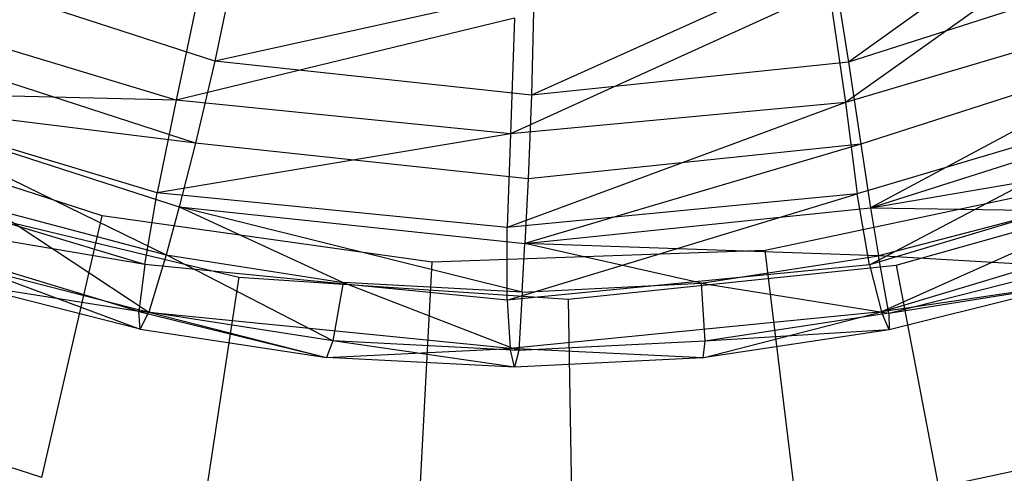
# Model space of a CAD drawing. Extents: x 1.6 to 24.9, y -15.7 to 0.
# Tile 10 of 246: x 4.983 to 5.894, y -13.764 to -13.344. Entities that reach past the tile are written whole.
import ezdxf

# ---------------------------------------------------------------- set-up
doc = ezdxf.new("R2010")
doc.units = 0
doc.header["$LTSCALE"] = 2.54
doc.layers.get('0').update_dxf_attribs({"color": 13, "linetype": 'CONTINUOUS'})

# ---------------------------------------------------------------- blocks, each defined once
blk = doc.blocks.new('ARES-203-D_STL')
at = {"color": 0}
for p, q in [((5.99824, -13.20355, 16.60389), (5.74966, -13.38298, 16.78154)), ((5.99824, -13.20355, 16.60389), (5.74966, -13.38298, 16.78154)), ((6.01098, -13.2319, 20.33802), (5.74667, -13.42018, 19.91831)), ((6.01098, -13.2319, 20.33802), (5.74667, -13.42018, 19.91831)), ((5.18295, -13.28735, 16.60366), (5.16336, -13.38202, 16.77974)), ((5.18295, -13.28735, 16.60366), (5.16336, -13.38202, 16.77974)), ((5.73424, -13.28822, 16.60381), (5.45646, -13.41351, 16.78064)), ((5.73424, -13.28822, 16.60381), (5.45646, -13.41351, 16.78064)), ((5.73424, -13.28822, 16.60381), (5.74966, -13.38298, 16.78154)), ((5.73424, -13.28822, 16.60381), (5.74966, -13.38298, 16.78154)), ((5.16336, -13.38202, 16.77974), (4.8829, -13.29078, 16.77887)), ((5.16336, -13.38202, 16.77974), (4.8829, -13.29078, 16.77887)), ((6.03041, -13.29265, 16.78241), (5.74966, -13.38298, 16.78154)), ((6.03041, -13.29265, 16.78241), (5.74966, -13.38298, 16.78154)), ((5.15011, -13.31154, 20.34026), (5.12747, -13.41803, 19.91926)), ((5.15011, -13.31154, 20.34026), (5.12747, -13.41803, 19.91926)), ((5.73164, -13.31509, 20.33875), (5.43699, -13.44938, 19.91879)), ((5.73164, -13.31509, 20.33875), (5.43699, -13.44938, 19.91879)), ((5.73164, -13.31509, 20.33875), (5.74667, -13.42018, 19.91831)), ((5.73164, -13.31509, 20.33875), (5.74667, -13.42018, 19.91831)), ((5.45855, -13.31685, 16.60374), (5.16336, -13.38202, 16.77974)), ((5.45855, -13.31685, 16.60374), (5.16336, -13.38202, 16.77974)), ((5.45855, -13.31685, 16.60374), (5.45646, -13.41351, 16.78064)), ((5.45855, -13.31685, 16.60374), (5.45646, -13.41351, 16.78064)), ((5.12747, -13.41803, 19.91926), (4.82983, -13.32786, 19.91972)), ((5.12747, -13.41803, 19.91926), (4.82983, -13.32786, 19.91972)), ((6.04465, -13.33178, 19.91785), (5.74667, -13.42018, 19.91831)), ((6.04465, -13.33178, 19.91785), (5.74667, -13.42018, 19.91831)), ((5.44073, -13.34202, 20.33951), (5.12747, -13.41803, 19.91926)), ((5.44073, -13.34202, 20.33951), (5.12747, -13.41803, 19.91926)), ((5.44073, -13.34202, 20.33951), (5.43699, -13.44938, 19.91879)), ((5.44073, -13.34202, 20.33951), (5.43699, -13.44938, 19.91879)), ((5.1454, -13.45778, 16.96092), (4.85091, -13.36215, 16.96004)), ((5.1454, -13.45778, 16.96092), (4.85091, -13.36215, 16.96004)), ((6.05566, -13.36416, 16.96361), (5.76087, -13.45882, 16.96273)), ((6.05566, -13.36416, 16.96361), (5.76087, -13.45882, 16.96273)), ((6.05566, -13.36416, 16.96361), (5.76997, -13.51788, 17.14911)), ((6.05566, -13.36416, 16.96361), (5.76997, -13.51788, 17.14911)), ((5.16336, -13.38202, 16.77974), (5.1454, -13.45778, 16.96092)), ((5.16336, -13.38202, 16.77974), (5.1454, -13.45778, 16.96092)), ((5.45646, -13.41351, 16.78064), (5.16336, -13.38202, 16.77974)), ((5.45646, -13.41351, 16.78064), (5.16336, -13.38202, 16.77974)), ((5.74966, -13.38298, 16.78154), (5.45646, -13.41351, 16.78064)), ((5.74966, -13.38298, 16.78154), (5.45646, -13.41351, 16.78064)), ((5.74966, -13.38298, 16.78154), (5.76087, -13.45882, 16.96273)), ((5.74966, -13.38298, 16.78154), (5.76087, -13.45882, 16.96273)), ((5.11015, -13.50395, 19.48832), (4.7984, -13.41022, 19.48828)), ((5.12747, -13.41803, 19.91926), (4.7984, -13.41022, 19.48828)), ((5.11015, -13.50395, 19.48832), (4.7984, -13.41022, 19.48828)), ((5.12747, -13.41803, 19.91926), (4.7984, -13.41022, 19.48828)), ((5.45646, -13.41351, 16.78064), (5.45308, -13.49079, 16.96183)), ((5.45646, -13.41351, 16.78064), (5.45308, -13.49079, 16.96183)), ((6.06969, -13.41212, 19.48846), (5.75766, -13.50492, 19.48842)), ((6.06969, -13.41212, 19.48846), (5.75766, -13.50492, 19.48842)), ((5.76906, -13.5706, 19.05221), (6.06969, -13.41212, 19.48846)), ((5.76906, -13.5706, 19.05221), (6.06969, -13.41212, 19.48846)), ((4.82408, -13.41794, 17.14756), (5.1182, -13.56116, 17.34172)), ((4.82408, -13.41794, 17.14756), (5.1182, -13.56116, 17.34172)), ((4.82408, -13.41794, 17.14756), (5.1303, -13.51678, 17.14807)), ((5.1454, -13.45778, 16.96092), (4.82408, -13.41794, 17.14756)), ((5.1454, -13.45778, 16.96092), (4.82408, -13.41794, 17.14756)), ((4.82408, -13.41794, 17.14756), (5.1303, -13.51678, 17.14807)), ((5.12747, -13.41803, 19.91926), (5.11015, -13.50395, 19.48832)), ((5.12747, -13.41803, 19.91926), (5.11015, -13.50395, 19.48832)), ((5.43699, -13.44938, 19.91879), (5.12747, -13.41803, 19.91926)), ((5.43699, -13.44938, 19.91879), (5.12747, -13.41803, 19.91926)), ((5.74667, -13.42018, 19.91831), (5.43385, -13.53604, 19.48837)), ((5.74667, -13.42018, 19.91831), (5.43385, -13.53604, 19.48837)), ((5.74667, -13.42018, 19.91831), (5.43699, -13.44938, 19.91879)), ((5.74667, -13.42018, 19.91831), (5.43699, -13.44938, 19.91879)), ((5.74667, -13.42018, 19.91831), (5.75766, -13.50492, 19.48842)), ((5.74667, -13.42018, 19.91831), (5.75766, -13.50492, 19.48842)), ((5.76997, -13.51788, 17.14911), (6.07649, -13.42005, 17.14962)), ((5.76997, -13.51788, 17.14911), (6.07649, -13.42005, 17.14962)), ((5.05928, -13.52527, 10.3659), (4.76617, -13.43003, 10.3659)), ((5.05928, -13.52527, 10.3659), (4.76617, -13.43003, 10.3659)), ((5.43699, -13.44938, 19.91879), (5.11015, -13.50395, 19.48832)), ((5.43699, -13.44938, 19.91879), (5.11015, -13.50395, 19.48832)), ((5.43699, -13.44938, 19.91879), (5.43385, -13.53604, 19.48837)), ((5.43699, -13.44938, 19.91879), (5.43385, -13.53604, 19.48837)), ((5.1454, -13.45778, 16.96092), (5.1303, -13.51678, 17.14807)), ((5.1454, -13.45778, 16.96092), (5.1303, -13.51678, 17.14807)), ((5.45308, -13.49079, 16.96183), (5.1454, -13.45778, 16.96092)), ((5.45308, -13.49079, 16.96183), (5.1454, -13.45778, 16.96092)), ((5.76087, -13.45882, 16.96273), (5.45008, -13.55087, 17.14859)), ((5.76087, -13.45882, 16.96273), (5.45008, -13.55087, 17.14859)), ((5.76087, -13.45882, 16.96273), (5.45308, -13.49079, 16.96183)), ((5.76087, -13.45882, 16.96273), (5.45308, -13.49079, 16.96183)), ((5.76087, -13.45882, 16.96273), (5.76997, -13.51788, 17.14911)), ((5.76087, -13.45882, 16.96273), (5.76997, -13.51788, 17.14911)), ((5.76997, -13.51788, 17.14911), (6.09346, -13.46228, 17.34197)), ((5.76997, -13.51788, 17.14911), (6.09346, -13.46228, 17.34197)), ((5.09851, -13.57021, 19.05112), (4.7756, -13.47297, 19.0506)), ((5.09851, -13.57021, 19.05112), (4.7756, -13.47297, 19.0506)), ((6.0923, -13.47387, 19.05274), (5.76906, -13.5706, 19.05221)), ((6.0923, -13.47387, 19.05274), (5.76906, -13.5706, 19.05221)), ((6.0923, -13.47387, 19.05274), (5.78004, -13.61423, 18.61338)), ((6.0923, -13.47387, 19.05274), (5.78004, -13.61423, 18.61338)), ((5.79379, -13.57075, 10.2859), (6.08777, -13.4884, 10.2859)), ((5.79379, -13.57075, 10.2859), (6.08777, -13.4884, 10.2859)), ((5.45308, -13.49079, 16.96183), (5.45008, -13.55087, 17.14859)), ((5.45308, -13.49079, 16.96183), (5.45008, -13.55087, 17.14859)), ((5.97393, -13.49333, 10.3659), (5.67247, -13.55741, 10.3659)), ((5.97393, -13.49333, 10.3659), (5.67247, -13.55741, 10.3659)), ((5.09851, -13.57021, 19.05112), (5.11015, -13.50395, 19.48832)), ((5.09851, -13.57021, 19.05112), (5.11015, -13.50395, 19.48832)), ((5.43385, -13.53604, 19.48837), (5.11015, -13.50395, 19.48832)), ((5.43385, -13.53604, 19.48837), (5.11015, -13.50395, 19.48832)), ((5.43374, -13.60327, 19.05167), (5.75766, -13.50492, 19.48842)), ((5.43374, -13.60327, 19.05167), (5.75766, -13.50492, 19.48842)), ((5.75766, -13.50492, 19.48842), (5.43385, -13.53604, 19.48837)), ((5.75766, -13.50492, 19.48842), (5.43385, -13.53604, 19.48837)), ((5.76906, -13.5706, 19.05221), (5.75766, -13.50492, 19.48842)), ((5.76906, -13.5706, 19.05221), (5.75766, -13.50492, 19.48842)), ((5.09314, -13.61387, 18.61188), (4.76262, -13.51348, 18.61115)), ((5.09851, -13.57021, 19.05112), (4.76262, -13.51348, 18.61115)), ((5.09314, -13.61387, 18.61188), (4.76262, -13.51348, 18.61115)), ((5.09851, -13.57021, 19.05112), (4.76262, -13.51348, 18.61115)), ((4.88867, -13.51046, 10.2859), (5.18549, -13.58194, 10.2859)), ((4.88867, -13.51046, 10.2859), (5.18549, -13.58194, 10.2859)), ((5.1303, -13.51678, 17.14807), (5.1182, -13.56116, 17.34172)), ((5.1303, -13.51678, 17.14807), (5.1182, -13.56116, 17.34172)), ((5.44774, -13.59596, 17.3418), (5.1303, -13.51678, 17.14807)), ((5.1303, -13.51678, 17.14807), (5.45008, -13.55087, 17.14859)), ((5.1303, -13.51678, 17.14807), (5.2821, -13.58705, 17.34176)), ((5.1303, -13.51678, 17.14807), (5.2821, -13.58705, 17.34176)), ((5.44774, -13.59596, 17.3418), (5.1303, -13.51678, 17.14807)), ((5.1303, -13.51678, 17.14807), (5.45008, -13.55087, 17.14859)), ((5.78004, -13.61423, 18.61338), (6.1109, -13.51434, 18.61411)), ((5.78004, -13.61423, 18.61338), (6.1109, -13.51434, 18.61411)), ((4.95774, -13.51871, 17.34167), (5.10226, -13.61449, 17.74972)), ((4.95774, -13.51871, 17.34167), (5.1182, -13.56116, 17.34172)), ((4.95774, -13.51871, 17.34167), (5.10226, -13.61449, 17.74972)), ((4.95774, -13.51871, 17.34167), (5.1182, -13.56116, 17.34172)), ((5.00336, -13.76747, 10.58237), (5.05928, -13.52527, 10.3659)), ((5.00336, -13.76747, 10.58237), (5.05928, -13.52527, 10.3659)), ((5.36447, -13.56816, 10.3659), (5.05928, -13.52527, 10.3659)), ((5.36447, -13.56816, 10.3659), (5.05928, -13.52527, 10.3659)), ((5.45008, -13.55087, 17.14859), (5.76997, -13.51788, 17.14911)), ((5.45008, -13.55087, 17.14859), (5.76997, -13.51788, 17.14911)), ((5.76997, -13.51788, 17.14911), (5.77739, -13.56227, 17.34189)), ((5.76997, -13.51788, 17.14911), (5.77739, -13.56227, 17.34189)), ((5.76997, -13.51788, 17.14911), (5.93798, -13.52035, 17.34193)), ((5.76997, -13.51788, 17.14911), (5.93798, -13.52035, 17.34193)), ((5.93798, -13.52035, 17.34193), (5.77739, -13.56227, 17.34189)), ((5.93798, -13.52035, 17.34193), (5.77739, -13.56227, 17.34189)), ((5.43374, -13.60327, 19.05167), (5.43385, -13.53604, 19.48837)), ((5.43374, -13.60327, 19.05167), (5.43385, -13.53604, 19.48837)), ((5.44774, -13.59596, 17.3418), (5.45008, -13.55087, 17.14859)), ((5.44774, -13.59596, 17.3418), (5.45008, -13.55087, 17.14859)), ((5.77739, -13.56227, 17.34189), (5.45008, -13.55087, 17.14859)), ((5.61341, -13.58761, 17.34184), (5.45008, -13.55087, 17.14859)), ((5.77739, -13.56227, 17.34189), (5.45008, -13.55087, 17.14859)), ((5.61341, -13.58761, 17.34184), (5.45008, -13.55087, 17.14859)), ((5.1182, -13.56116, 17.34172), (5.10226, -13.61449, 17.74972)), ((5.1182, -13.56116, 17.34172), (5.10226, -13.61449, 17.74972)), ((5.1182, -13.56116, 17.34172), (5.2821, -13.58705, 17.34176)), ((5.27255, -13.64082, 17.7498), (5.1182, -13.56116, 17.34172)), ((5.27255, -13.64082, 17.7498), (5.1182, -13.56116, 17.34172)), ((5.1182, -13.56116, 17.34172), (5.2821, -13.58705, 17.34176)), ((5.67247, -13.55741, 10.3659), (5.36447, -13.56816, 10.3659)), ((5.67247, -13.55741, 10.3659), (5.36447, -13.56816, 10.3659)), ((5.61341, -13.58761, 17.34184), (5.77739, -13.56227, 17.34189)), ((5.61341, -13.58761, 17.34184), (5.77739, -13.56227, 17.34189)), ((5.70276, -13.80413, 10.58237), (5.67247, -13.55741, 10.3659)), ((5.70276, -13.80413, 10.58237), (5.67247, -13.55741, 10.3659)), ((5.95396, -13.57271, 17.75011), (5.77739, -13.56227, 17.34189)), ((5.78699, -13.61546, 17.75003), (5.77739, -13.56227, 17.34189)), ((5.95396, -13.57271, 17.75011), (5.77739, -13.56227, 17.34189)), ((5.78699, -13.61546, 17.75003), (5.77739, -13.56227, 17.34189)), ((4.93542, -13.57126, 17.74964), (5.09434, -13.63025, 18.17612)), ((4.93542, -13.57126, 17.74964), (5.09434, -13.63025, 18.17612)), ((4.93542, -13.57126, 17.74964), (5.10226, -13.61449, 17.74972)), ((4.93542, -13.57126, 17.74964), (5.10226, -13.61449, 17.74972)), ((5.09851, -13.57021, 19.05112), (5.09314, -13.61387, 18.61188)), ((5.09851, -13.57021, 19.05112), (5.09314, -13.61387, 18.61188)), ((5.43374, -13.60327, 19.05167), (5.09851, -13.57021, 19.05112)), ((5.43374, -13.60327, 19.05167), (5.09851, -13.57021, 19.05112)), ((5.35146, -13.8164, 10.58237), (5.36447, -13.56816, 10.3659)), ((5.35146, -13.8164, 10.58237), (5.36447, -13.56816, 10.3659)), ((5.76906, -13.5706, 19.05221), (5.43374, -13.60327, 19.05167)), ((5.76906, -13.5706, 19.05221), (5.43374, -13.60327, 19.05167)), ((5.49011, -13.60223, 10.2859), (5.79379, -13.57075, 10.2859)), ((5.49011, -13.60223, 10.2859), (5.79379, -13.57075, 10.2859)), ((5.76906, -13.5706, 19.05221), (5.78004, -13.61423, 18.61338)), ((5.76906, -13.5706, 19.05221), (5.78004, -13.61423, 18.61338)), ((5.79379, -13.57075, 10.2859), (5.87436, -13.99381, 10.64433)), ((5.79379, -13.57075, 10.2859), (5.87436, -13.99381, 10.64433)), ((5.78699, -13.61546, 17.75003), (5.95396, -13.57271, 17.75011)), ((5.78699, -13.61546, 17.75003), (5.95396, -13.57271, 17.75011)), ((5.09434, -13.63025, 18.17612), (4.92535, -13.58725, 18.17582)), ((5.09434, -13.63025, 18.17612), (4.92535, -13.58725, 18.17582)), ((5.09314, -13.61387, 18.61188), (4.92535, -13.58725, 18.17582)), ((5.09314, -13.61387, 18.61188), (4.92535, -13.58725, 18.17582)), ((5.18549, -13.58194, 10.2859), (5.12052, -14.00768, 10.64433)), ((5.18549, -13.58194, 10.2859), (5.12052, -14.00768, 10.64433)), ((5.18549, -13.58194, 10.2859), (5.49011, -13.60223, 10.2859)), ((5.18549, -13.58194, 10.2859), (5.49011, -13.60223, 10.2859)), ((5.2821, -13.58705, 17.34176), (5.27255, -13.64082, 17.7498)), ((5.2821, -13.58705, 17.34176), (5.27255, -13.64082, 17.7498)), ((5.2821, -13.58705, 17.34176), (5.44457, -13.64984, 17.74987)), ((5.44774, -13.59596, 17.3418), (5.2821, -13.58705, 17.34176)), ((5.44774, -13.59596, 17.3418), (5.2821, -13.58705, 17.34176)), ((5.2821, -13.58705, 17.34176), (5.44457, -13.64984, 17.74987)), ((5.44774, -13.59596, 17.3418), (5.61341, -13.58761, 17.34184)), ((5.44774, -13.59596, 17.3418), (5.61341, -13.58761, 17.34184)), ((5.61341, -13.58761, 17.34184), (5.61663, -13.64131, 17.74995)), ((5.61341, -13.58761, 17.34184), (5.61663, -13.64131, 17.74995)), ((5.61341, -13.58761, 17.34184), (5.78699, -13.61546, 17.75003)), ((5.61341, -13.58761, 17.34184), (5.78699, -13.61546, 17.75003)), ((5.95636, -13.58823, 18.17767), (5.78004, -13.61423, 18.61338)), ((5.95636, -13.58823, 18.17767), (5.78004, -13.61423, 18.61338)), ((5.78699, -13.61546, 17.75003), (5.95636, -13.58823, 18.17767)), ((5.78699, -13.61546, 17.75003), (5.95636, -13.58823, 18.17767)), ((5.95636, -13.58823, 18.17767), (5.78723, -13.63089, 18.17737)), ((5.95636, -13.58823, 18.17767), (5.78723, -13.63089, 18.17737)), ((5.44774, -13.59596, 17.3418), (5.44457, -13.64984, 17.74987)), ((5.44774, -13.59596, 17.3418), (5.44457, -13.64984, 17.74987)), ((5.43374, -13.60327, 19.05167), (5.43655, -13.64801, 18.61263)), ((5.43374, -13.60327, 19.05167), (5.43655, -13.64801, 18.61263)), ((5.49011, -13.60223, 10.2859), (5.49803, -14.03282, 10.64433)), ((5.49011, -13.60223, 10.2859), (5.49803, -14.03282, 10.64433)), ((5.09434, -13.63025, 18.17612), (5.09314, -13.61387, 18.61188)), ((5.43655, -13.64801, 18.61263), (5.09314, -13.61387, 18.61188)), ((5.09314, -13.61387, 18.61188), (5.26669, -13.65637, 18.17643)), ((5.09314, -13.61387, 18.61188), (5.26669, -13.65637, 18.17643)), ((5.09434, -13.63025, 18.17612), (5.09314, -13.61387, 18.61188)), ((5.43655, -13.64801, 18.61263), (5.09314, -13.61387, 18.61188)), ((5.09434, -13.63025, 18.17612), (5.10226, -13.61449, 17.74972)), ((5.09434, -13.63025, 18.17612), (5.10226, -13.61449, 17.74972)), ((5.10226, -13.61449, 17.74972), (5.26669, -13.65637, 18.17643)), ((5.27255, -13.64082, 17.7498), (5.10226, -13.61449, 17.74972)), ((5.27255, -13.64082, 17.7498), (5.10226, -13.61449, 17.74972)), ((5.10226, -13.61449, 17.74972), (5.26669, -13.65637, 18.17643)), ((5.78004, -13.61423, 18.61338), (5.43655, -13.64801, 18.61263)), ((5.78004, -13.61423, 18.61338), (5.43655, -13.64801, 18.61263)), ((5.61481, -13.65669, 18.17706), (5.78004, -13.61423, 18.61338)), ((5.61481, -13.65669, 18.17706), (5.78004, -13.61423, 18.61338)), ((5.78699, -13.61546, 17.75003), (5.61663, -13.64131, 17.74995)), ((5.78699, -13.61546, 17.75003), (5.61663, -13.64131, 17.74995)), ((5.78723, -13.63089, 18.17737), (5.78004, -13.61423, 18.61338)), ((5.78723, -13.63089, 18.17737), (5.78004, -13.61423, 18.61338)), ((5.78699, -13.61546, 17.75003), (5.78723, -13.63089, 18.17737)), ((5.78699, -13.61546, 17.75003), (5.78723, -13.63089, 18.17737)), ((5.09434, -13.63025, 18.17612), (5.26669, -13.65637, 18.17643)), ((5.09434, -13.63025, 18.17612), (5.26669, -13.65637, 18.17643)), ((5.78723, -13.63089, 18.17737), (5.61481, -13.65669, 18.17706)), ((5.78723, -13.63089, 18.17737), (5.61481, -13.65669, 18.17706)), ((5.78723, -13.63089, 18.17737), (5.61663, -13.64131, 17.74995)), ((5.78723, -13.63089, 18.17737), (5.61663, -13.64131, 17.74995)), ((5.27255, -13.64082, 17.7498), (5.26669, -13.65637, 18.17643)), ((5.27255, -13.64082, 17.7498), (5.26669, -13.65637, 18.17643)), ((5.44457, -13.64984, 17.74987), (5.27255, -13.64082, 17.7498)), ((5.44457, -13.64984, 17.74987), (5.27255, -13.64082, 17.7498)), ((5.44074, -13.66527, 18.17674), (5.27255, -13.64082, 17.7498)), ((5.44074, -13.66527, 18.17674), (5.27255, -13.64082, 17.7498)), ((5.61663, -13.64131, 17.74995), (5.44457, -13.64984, 17.74987)), ((5.61663, -13.64131, 17.74995), (5.44457, -13.64984, 17.74987)), ((5.61663, -13.64131, 17.74995), (5.61481, -13.65669, 18.17706)), ((5.61663, -13.64131, 17.74995), (5.61481, -13.65669, 18.17706)), ((5.26669, -13.65637, 18.17643), (5.43655, -13.64801, 18.61263)), ((5.26669, -13.65637, 18.17643), (5.43655, -13.64801, 18.61263)), ((5.44074, -13.66527, 18.17674), (5.43655, -13.64801, 18.61263)), ((5.44074, -13.66527, 18.17674), (5.43655, -13.64801, 18.61263)), ((5.61481, -13.65669, 18.17706), (5.43655, -13.64801, 18.61263)), ((5.61481, -13.65669, 18.17706), (5.43655, -13.64801, 18.61263)), ((5.44457, -13.64984, 17.74987), (5.44074, -13.66527, 18.17674)), ((5.44457, -13.64984, 17.74987), (5.44074, -13.66527, 18.17674)), ((5.00336, -13.76747, 10.58237), (4.66904, -13.65885, 10.58237)), ((5.00336, -13.76747, 10.58237), (4.66904, -13.65885, 10.58237)), ((5.44074, -13.66527, 18.17674), (5.26669, -13.65637, 18.17643)), ((5.44074, -13.66527, 18.17674), (5.26669, -13.65637, 18.17643)), ((5.61481, -13.65669, 18.17706), (5.44074, -13.66527, 18.17674)), ((5.61481, -13.65669, 18.17706), (5.44074, -13.66527, 18.17674)), ((6.0466, -13.73104, 10.58237), (5.70276, -13.80413, 10.58237)), ((6.0466, -13.73104, 10.58237), (5.70276, -13.80413, 10.58237))]:
    blk.add_line(p, q, dxfattribs=at)

msp = doc.modelspace()

# ---------------------------------------------------------------- block references
at = {"color": 0}
msp.add_blockref('ARES-203-D_STL', (0, 0), dxfattribs=at)

doc.saveas('drawing.dxf')
